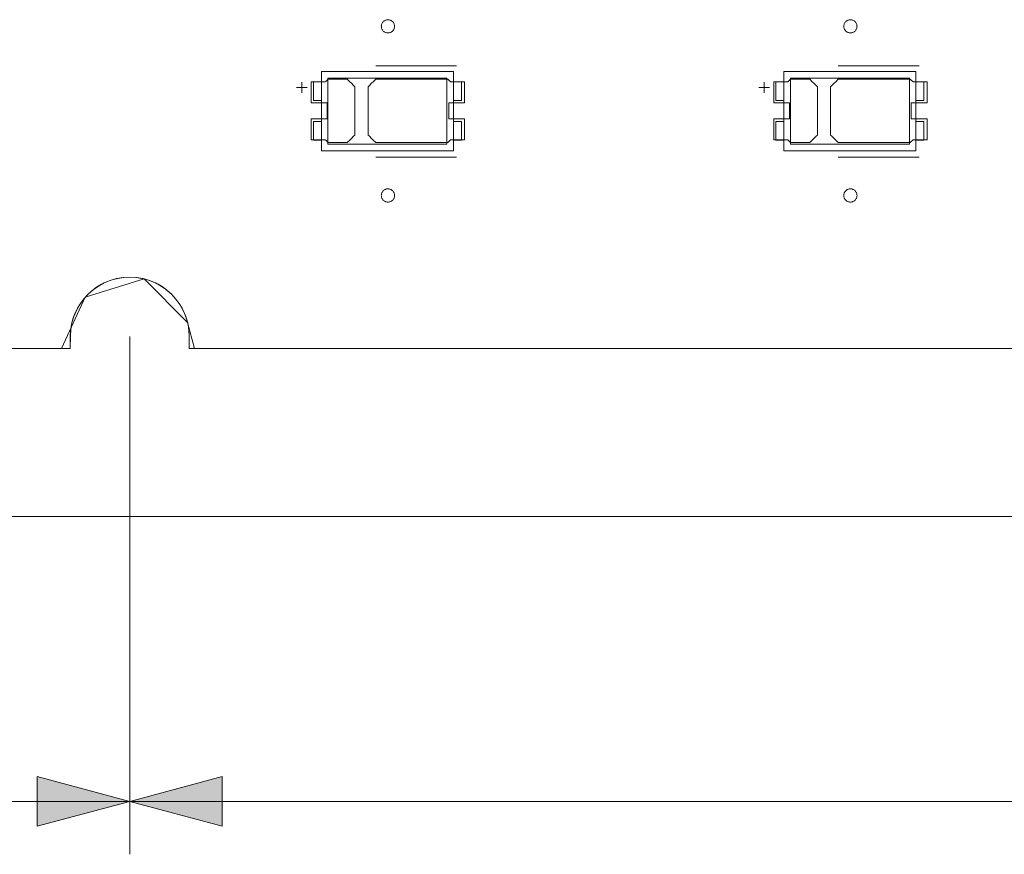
# Model space of a CAD drawing. Header units: inches. Extents: x -35 to 647, y 178 to 608.
# Tile 124 of 234: x 403 to 441, y 532 to 563. Entities that reach past the tile are written whole.
import ezdxf

# ---------------------------------------------------------------- set-up
doc = ezdxf.new("R2010")
doc.units = ezdxf.units.IN
doc.header["$MEASUREMENT"] = 0
doc.layers.add('1', color=7, linetype='Continuous')

# ---------------------------------------------------------------- blocks, each defined once
blk = doc.blocks.new('block 5')
at = {"layer": '1', "color": 8, "lineweight": 18, "true_color": 0x808080}
blk.add_lwpolyline([(-17.905, 544.686), (554.794, 544.686)], dxfattribs=at)
blk = doc.blocks.new('block 362')
at = {"layer": '1', "color": 155, "lineweight": 18, "true_color": 0x4c7299}
blk.add_lwpolyline([(436.926, 558.768), (432.426, 558.768)], dxfattribs=at)
blk = doc.blocks.new('block 363')
at = {"layer": '1', "color": 155, "lineweight": 18, "true_color": 0x4c7299}
blk.add_lwpolyline([(436.926, 561.268), (436.926, 558.768)], dxfattribs=at)
blk = doc.blocks.new('block 364')
at = {"layer": '1', "color": 155, "lineweight": 18, "true_color": 0x4c7299}
blk.add_lwpolyline([(432.426, 561.268), (436.926, 561.268)], dxfattribs=at)
blk = doc.blocks.new('block 365')
at = {"layer": '1', "color": 155, "lineweight": 18, "true_color": 0x4c7299}
blk.add_lwpolyline([(437.176, 558.518), (437.176, 561.518)], dxfattribs=at)
blk = doc.blocks.new('block 366')
at = {"layer": '1', "color": 155, "lineweight": 18, "true_color": 0x4c7299}
blk.add_lwpolyline([(432.176, 561.518), (432.176, 558.518)], dxfattribs=at)
blk = doc.blocks.new('block 367')
at = {"layer": '1', "color": 155, "lineweight": 18, "true_color": 0x4c7299}
blk.add_lwpolyline([(432.176, 558.518), (437.176, 558.518)], dxfattribs=at)
blk = doc.blocks.new('block 368')
at = {"layer": '1', "color": 155, "lineweight": 18, "true_color": 0x4c7299}
blk.add_lwpolyline([(432.426, 558.768), (432.426, 561.268)], dxfattribs=at)
blk = doc.blocks.new('block 369')
at = {"layer": '1', "color": 155, "lineweight": 18, "true_color": 0x4c7299}
blk.add_lwpolyline([(437.176, 561.518), (432.176, 561.518)], dxfattribs=at)
blk = doc.blocks.new('block 370')
at = {"layer": '1', "color": 155, "lineweight": 18, "true_color": 0x4c7299}
blk.add_lwpolyline([(431.876, 560.418), (431.876, 561.118)], dxfattribs=at)
blk = doc.blocks.new('block 371')
at = {"layer": '1', "color": 155, "lineweight": 18, "true_color": 0x4c7299}
blk.add_lwpolyline([(431.876, 561.118), (432.176, 561.118)], dxfattribs=at)
blk = doc.blocks.new('block 372')
at = {"layer": '1', "color": 155, "lineweight": 18, "true_color": 0x4c7299}
blk.add_lwpolyline([(437.176, 559.618), (437.476, 559.618)], dxfattribs=at)
blk = doc.blocks.new('block 373')
at = {"layer": '1', "color": 155, "lineweight": 18, "true_color": 0x4c7299}
blk.add_lwpolyline([(437.476, 560.418), (437.476, 561.118)], dxfattribs=at)
blk = doc.blocks.new('block 374')
at = {"layer": '1', "color": 155, "lineweight": 18, "true_color": 0x4c7299}
blk.add_lwpolyline([(437.176, 560.418), (437.476, 560.418)], dxfattribs=at)
blk = doc.blocks.new('block 375')
at = {"layer": '1', "color": 155, "lineweight": 18, "true_color": 0x4c7299}
blk.add_lwpolyline([(437.476, 561.118), (437.176, 561.118)], dxfattribs=at)
blk = doc.blocks.new('block 376')
at = {"layer": '1', "color": 155, "lineweight": 18, "true_color": 0x4c7299}
blk.add_lwpolyline([(431.876, 558.918), (432.176, 558.918)], dxfattribs=at)
blk = doc.blocks.new('block 377')
at = {"layer": '1', "color": 155, "lineweight": 18, "true_color": 0x4c7299}
blk.add_lwpolyline([(431.876, 559.618), (431.876, 558.918)], dxfattribs=at)
blk = doc.blocks.new('block 378')
at = {"layer": '1', "color": 155, "lineweight": 18, "true_color": 0x4c7299}
blk.add_lwpolyline([(432.176, 560.418), (431.876, 560.418)], dxfattribs=at)
blk = doc.blocks.new('block 379')
at = {"layer": '1', "color": 155, "lineweight": 18, "true_color": 0x4c7299}
blk.add_lwpolyline([(437.476, 558.918), (437.176, 558.918)], dxfattribs=at)
blk = doc.blocks.new('block 380')
at = {"layer": '1', "color": 155, "lineweight": 18, "true_color": 0x4c7299}
blk.add_lwpolyline([(437.476, 559.618), (437.476, 558.918)], dxfattribs=at)
blk = doc.blocks.new('block 543')
at = {"layer": '1', "color": 155, "lineweight": 18, "true_color": 0x4c7299}
blk.add_lwpolyline([(414.676, 560.418), (414.376, 560.418)], dxfattribs=at)
blk = doc.blocks.new('block 564')
at = {"layer": '1', "color": 155, "lineweight": 18, "true_color": 0x4c7299}
blk.add_lwpolyline([(419.426, 558.768), (414.926, 558.768)], dxfattribs=at)
blk = doc.blocks.new('block 565')
at = {"layer": '1', "color": 155, "lineweight": 18, "true_color": 0x4c7299}
blk.add_lwpolyline([(419.426, 561.268), (419.426, 558.768)], dxfattribs=at)
blk = doc.blocks.new('block 566')
at = {"layer": '1', "color": 155, "lineweight": 18, "true_color": 0x4c7299}
blk.add_lwpolyline([(414.926, 561.268), (419.426, 561.268)], dxfattribs=at)
blk = doc.blocks.new('block 567')
at = {"layer": '1', "color": 155, "lineweight": 18, "true_color": 0x4c7299}
blk.add_lwpolyline([(419.676, 558.518), (419.676, 561.518)], dxfattribs=at)
blk = doc.blocks.new('block 568')
at = {"layer": '1', "color": 155, "lineweight": 18, "true_color": 0x4c7299}
blk.add_lwpolyline([(414.676, 561.518), (414.676, 558.518)], dxfattribs=at)
blk = doc.blocks.new('block 569')
at = {"layer": '1', "color": 155, "lineweight": 18, "true_color": 0x4c7299}
blk.add_lwpolyline([(414.676, 558.518), (419.676, 558.518)], dxfattribs=at)
blk = doc.blocks.new('block 570')
at = {"layer": '1', "color": 155, "lineweight": 18, "true_color": 0x4c7299}
blk.add_lwpolyline([(414.926, 558.768), (414.926, 561.268)], dxfattribs=at)
blk = doc.blocks.new('block 571')
at = {"layer": '1', "color": 155, "lineweight": 18, "true_color": 0x4c7299}
blk.add_lwpolyline([(414.676, 559.618), (414.376, 559.618)], dxfattribs=at)
blk = doc.blocks.new('block 572')
at = {"layer": '1', "color": 155, "lineweight": 18, "true_color": 0x4c7299}
blk.add_lwpolyline([(419.976, 560.418), (419.976, 561.118)], dxfattribs=at)
blk = doc.blocks.new('block 573')
at = {"layer": '1', "color": 155, "lineweight": 18, "true_color": 0x4c7299}
blk.add_lwpolyline([(419.676, 560.418), (419.976, 560.418)], dxfattribs=at)
blk = doc.blocks.new('block 574')
at = {"layer": '1', "color": 155, "lineweight": 18, "true_color": 0x4c7299}
blk.add_lwpolyline([(419.976, 561.118), (419.676, 561.118)], dxfattribs=at)
blk = doc.blocks.new('block 575')
at = {"layer": '1', "color": 155, "lineweight": 18, "true_color": 0x4c7299}
blk.add_lwpolyline([(414.376, 560.418), (414.376, 561.118)], dxfattribs=at)
blk = doc.blocks.new('block 576')
at = {"layer": '1', "color": 155, "lineweight": 18, "true_color": 0x4c7299}
blk.add_lwpolyline([(414.376, 561.118), (414.676, 561.118)], dxfattribs=at)
blk = doc.blocks.new('block 577')
at = {"layer": '1', "color": 155, "lineweight": 18, "true_color": 0x4c7299}
blk.add_lwpolyline([(419.676, 559.618), (419.976, 559.618)], dxfattribs=at)
blk = doc.blocks.new('block 578')
at = {"layer": '1', "color": 155, "lineweight": 18, "true_color": 0x4c7299}
blk.add_lwpolyline([(414.376, 558.918), (414.676, 558.918)], dxfattribs=at)
blk = doc.blocks.new('block 579')
at = {"layer": '1', "color": 155, "lineweight": 18, "true_color": 0x4c7299}
blk.add_lwpolyline([(414.376, 559.618), (414.376, 558.918)], dxfattribs=at)
blk = doc.blocks.new('block 580')
at = {"layer": '1', "color": 155, "lineweight": 18, "true_color": 0x4c7299}
blk.add_lwpolyline([(419.676, 561.518), (414.676, 561.518)], dxfattribs=at)
blk = doc.blocks.new('block 581')
at = {"layer": '1', "color": 155, "lineweight": 18, "true_color": 0x4c7299}
blk.add_lwpolyline([(419.976, 558.918), (419.676, 558.918)], dxfattribs=at)
blk = doc.blocks.new('block 582')
at = {"layer": '1', "color": 155, "lineweight": 18, "true_color": 0x4c7299}
blk.add_lwpolyline([(419.976, 559.618), (419.976, 558.918)], dxfattribs=at)
blk = doc.blocks.new('block 799')
at = {"layer": '1', "color": 155, "lineweight": 18, "true_color": 0x4c7299}
blk.add_lwpolyline([(432.176, 559.618), (431.876, 559.618)], dxfattribs=at)
blk = doc.blocks.new('block 1525')
at = {"layer": '1', "color": 18, "lineweight": 13, "true_color": 0x4c0000}
blk.add_lwpolyline([(518.564, 551.036), (409.677, 551.036)], dxfattribs=at)
blk = doc.blocks.new('block 1526')
at = {"layer": '1', "color": 18, "lineweight": 13, "true_color": 0x4c0000}
blk.add_lwpolyline([(405.177, 551.036), (284.952, 551.036)], dxfattribs=at)
blk = doc.blocks.new('block 1527')
at = {"layer": '1', "color": 18, "lineweight": 13, "true_color": 0x4c0000}
blk.add_lwpolyline([(409.677, 551.486), (409.677, 551.036)], dxfattribs=at)
blk = doc.blocks.new('block 1528')
at = {"layer": '1', "color": 18, "lineweight": 13, "true_color": 0x4c0000}
blk.add_lwpolyline([(405.177, 551.036), (405.177, 551.486)], dxfattribs=at)
blk = doc.blocks.new('block 1534')
at = {"layer": '1', "color": 18, "lineweight": 13, "true_color": 0x4c0000}
blk.add_lwpolyline([(437.295, 558.271), (434.235, 558.271)], dxfattribs=at)
blk = doc.blocks.new('block 1542')
at = {"layer": '1', "color": 18, "lineweight": 13, "true_color": 0x4c0000}
blk.add_lwpolyline([(419.795, 558.271), (416.735, 558.271)], dxfattribs=at)
blk = doc.blocks.new('block 1547')
at = {"layer": '1', "color": 18, "lineweight": 13, "true_color": 0x4c0000}
blk.add_lwpolyline([(437.295, 558.271), (434.235, 558.271)], dxfattribs=at)
blk = doc.blocks.new('block 1558')
at = {"layer": '1', "color": 18, "lineweight": 13, "true_color": 0x4c0000}
blk.add_lwpolyline([(409.677, 551.486), (409.677, 551.036)], dxfattribs=at)
blk = doc.blocks.new('block 1560')
at = {"layer": '1', "color": 18, "lineweight": 13, "true_color": 0x4c0000}
blk.add_lwpolyline([(405.177, 551.036), (284.952, 551.036)], dxfattribs=at)
blk = doc.blocks.new('block 1561')
at = {"layer": '1', "color": 18, "lineweight": 13, "true_color": 0x4c0000}
blk.add_lwpolyline([(518.564, 551.036), (409.677, 551.036)], dxfattribs=at)
blk = doc.blocks.new('block 1569')
at = {"layer": '1', "color": 18, "lineweight": 13, "true_color": 0x4c0000}
blk.add_lwpolyline([(419.795, 558.271), (416.735, 558.271)], dxfattribs=at)
blk = doc.blocks.new('block 1570')
at = {"layer": '1', "color": 18, "lineweight": 13, "true_color": 0x4c0000}
blk.add_lwpolyline([(405.177, 551.036), (405.177, 551.486)], dxfattribs=at)
blk = doc.blocks.new('block 1625')
at = {"layer": '1', "color": 18, "lineweight": 13, "true_color": 0x4c0000}
blk.add_lwpolyline([(437.295, 561.725), (434.235, 561.725)], dxfattribs=at)
blk = doc.blocks.new('block 1626')
at = {"layer": '1', "color": 18, "lineweight": 13, "true_color": 0x4c0000}
blk.add_lwpolyline([(431.235, 560.906), (431.635, 560.906)], dxfattribs=at)
blk = doc.blocks.new('block 1627')
at = {"layer": '1', "color": 18, "lineweight": 13, "true_color": 0x4c0000}
blk.add_lwpolyline([(431.434, 560.707), (431.434, 561.107)], dxfattribs=at)
blk = doc.blocks.new('block 1649')
at = {"layer": '1', "color": 18, "lineweight": 13, "true_color": 0x4c0000}
blk.add_lwpolyline([(419.795, 561.725), (416.735, 561.725)], dxfattribs=at)
blk = doc.blocks.new('block 1650')
at = {"layer": '1', "color": 18, "lineweight": 13, "true_color": 0x4c0000}
blk.add_lwpolyline([(413.735, 560.906), (414.135, 560.906)], dxfattribs=at)
blk = doc.blocks.new('block 1651')
at = {"layer": '1', "color": 18, "lineweight": 13, "true_color": 0x4c0000}
blk.add_lwpolyline([(413.934, 560.707), (413.934, 561.107)], dxfattribs=at)
blk = doc.blocks.new('block 1668')
at = {"layer": '1', "color": 18, "lineweight": 13, "true_color": 0x4c0000}
blk.add_lwpolyline([(413.735, 560.906), (414.135, 560.906)], dxfattribs=at)
blk = doc.blocks.new('block 1675')
at = {"layer": '1', "color": 18, "lineweight": 13, "true_color": 0x4c0000}
blk.add_lwpolyline([(413.934, 560.707), (413.934, 561.107)], dxfattribs=at)
blk = doc.blocks.new('block 1676')
at = {"layer": '1', "color": 18, "lineweight": 13, "true_color": 0x4c0000}
blk.add_lwpolyline([(431.434, 560.707), (431.434, 561.107)], dxfattribs=at)
blk = doc.blocks.new('block 1677')
at = {"layer": '1', "color": 18, "lineweight": 13, "true_color": 0x4c0000}
blk.add_lwpolyline([(419.795, 561.725), (416.735, 561.725)], dxfattribs=at)
blk = doc.blocks.new('block 1700')
at = {"layer": '1', "color": 18, "lineweight": 13, "true_color": 0x4c0000}
blk.add_lwpolyline([(437.295, 561.725), (434.235, 561.725)], dxfattribs=at)
blk = doc.blocks.new('block 1711')
at = {"layer": '1', "color": 18, "lineweight": 13, "true_color": 0x4c0000}
blk.add_lwpolyline([(431.235, 560.906), (431.635, 560.906)], dxfattribs=at)
blk = doc.blocks.new('block 5201')
at = {"layer": '1', "color": 18, "lineweight": 13, "true_color": 0x4c0000}
blk.add_open_spline([(409.677, 551.486), (409.677, 552.728), (408.67, 553.736), (407.427, 553.736), (406.185, 553.736), (405.177, 552.728), (405.177, 551.486)], degree=3, knots=[0, 0, 0, 0, 1, 1, 1, 2, 2, 2, 2], dxfattribs=at)
blk = doc.blocks.new('block 5250')
at = {"layer": '1', "color": 18, "lineweight": 13, "true_color": 0x4c0000}
blk.add_open_spline([(409.677, 551.486), (409.677, 552.728), (408.67, 553.736), (407.427, 553.736), (406.185, 553.736), (405.177, 552.728), (405.177, 551.486)], degree=3, knots=[0, 0, 0, 0, 1, 1, 1, 2, 2, 2, 2], dxfattribs=at)
blk = doc.blocks.new('block 5714')
at = {"layer": '1', "color": 155, "lineweight": 18, "true_color": 0x4c7299}
blk.add_lwpolyline([(405.177, 551.036), (284.952, 551.036)], dxfattribs=at)
blk = doc.blocks.new('block 5734')
at = {"layer": '1', "color": 155, "lineweight": 18, "true_color": 0x4c7299}
blk.add_lwpolyline([(518.564, 551.036), (409.677, 551.036)], dxfattribs=at)
blk = doc.blocks.new('block 5735')
at = {"layer": '1', "color": 155, "lineweight": 18, "true_color": 0x4c7299}
blk.add_lwpolyline([(409.677, 551.036), (409.677, 551.514), (409.661, 551.757), (409.618, 552.001), (409.546, 552.243), (409.447, 552.478), (409.321, 552.701), (409.171, 552.908), (409, 553.094), (408.813, 553.258), (408.613, 553.398), (408.402, 553.514), (408.174, 553.608), (407.933, 553.678), (407.683, 553.721), (407.427, 553.736), (407.172, 553.721), (406.922, 553.678), (406.681, 553.608), (406.453, 553.514), (406.242, 553.398), (406.042, 553.258), (405.855, 553.094), (405.684, 552.908), (405.534, 552.701), (405.408, 552.478), (405.309, 552.243), (405.237, 552.001), (405.194, 551.757), (405.178, 551.514), (405.177, 551.036)], dxfattribs=at)
blk = doc.blocks.new('block 5766')
at = {"layer": '1', "color": 18, "lineweight": 13, "true_color": 0x4c0000}
blk.add_lwpolyline([(441.432, 551.036), (422.73, 551.036), (413.379, 551.036), (411.041, 551.036), (409.872, 551.036), (409.613, 552.019), (407.969, 553.669), (405.744, 552.978), (404.839, 551.036), (402.501, 551.036), (397.825, 551.036), (388.474, 551.036), (369.772, 551.036), (294.963, 551.036)], dxfattribs=at)
blk = doc.blocks.new('block 5769')
at = {"layer": '1', "color": 18, "lineweight": 13, "true_color": 0x4c0000}
blk.add_lwpolyline([(441.432, 551.036), (422.73, 551.036), (413.379, 551.036), (411.041, 551.036), (409.872, 551.036), (409.613, 552.019), (407.969, 553.669), (405.744, 552.978), (404.839, 551.036), (402.501, 551.036), (397.825, 551.036), (388.474, 551.036), (369.772, 551.036), (294.963, 551.036)], dxfattribs=at)
blk = doc.blocks.new('block 5782')
at = {"layer": '1', "color": 18, "lineweight": 13, "true_color": 0x4c0000}
blk.add_open_spline([(437.595, 560.325), (437.595, 560.591), (437.595, 560.858), (437.595, 561.125), (437.419, 561.125), (437.242, 561.125), (437.065, 561.125), (437.029, 561.158), (436.994, 561.191), (436.958, 561.225), (436.05, 561.225), (435.143, 561.225), (434.235, 561.225), (434.138, 561.129), (434.042, 561.033), (433.945, 560.937), (433.945, 560.329), (433.945, 559.721), (433.945, 559.112), (434.042, 559.016), (434.138, 558.92), (434.235, 558.825), (435.143, 558.825), (436.05, 558.825), (436.958, 558.825), (436.994, 558.858), (437.029, 558.891), (437.065, 558.925), (437.242, 558.925), (437.419, 558.925), (437.595, 558.925), (437.595, 559.191), (437.595, 559.458), (437.595, 559.725), (437.395, 559.725), (437.195, 559.725), (436.995, 559.725), (436.995, 559.925), (436.995, 560.125), (436.995, 560.325), (437.195, 560.325), (437.395, 560.325), (437.595, 560.325)], degree=3, knots=[0, 0, 0, 0, 1, 1, 1, 2, 2, 2, 3, 3, 3, 4, 4, 4, 5, 5, 5, 6, 6, 6, 7, 7, 7, 8, 8, 8, 9, 9, 9, 10, 10, 10, 11, 11, 11, 12, 12, 12, 13, 13, 13, 14, 14, 14, 14], dxfattribs=at)
blk = doc.blocks.new('block 5783')
at = {"layer": '1', "color": 18, "lineweight": 13, "true_color": 0x4c0000}
blk.add_open_spline([(437.595, 560.325), (437.595, 560.591), (437.595, 560.858), (437.595, 561.125), (437.419, 561.125), (437.242, 561.125), (437.065, 561.125), (437.029, 561.158), (436.994, 561.191), (436.958, 561.225), (436.05, 561.225), (435.143, 561.225), (434.235, 561.225), (434.138, 561.129), (434.042, 561.033), (433.945, 560.937), (433.945, 560.329), (433.945, 559.721), (433.945, 559.112), (434.042, 559.016), (434.138, 558.92), (434.235, 558.825), (435.143, 558.825), (436.05, 558.825), (436.958, 558.825), (436.994, 558.858), (437.029, 558.891), (437.065, 558.925), (437.242, 558.925), (437.419, 558.925), (437.595, 558.925), (437.595, 559.191), (437.595, 559.458), (437.595, 559.725), (437.395, 559.725), (437.195, 559.725), (436.995, 559.725), (436.995, 559.925), (436.995, 560.125), (436.995, 560.325), (437.195, 560.325), (437.395, 560.325), (437.595, 560.325)], degree=3, knots=[0, 0, 0, 0, 1, 1, 1, 2, 2, 2, 3, 3, 3, 4, 4, 4, 5, 5, 5, 6, 6, 6, 7, 7, 7, 8, 8, 8, 9, 9, 9, 10, 10, 10, 11, 11, 11, 12, 12, 12, 13, 13, 13, 14, 14, 14, 14], dxfattribs=at)
blk = doc.blocks.new('block 5784')
at = {"layer": '1', "color": 18, "lineweight": 13, "true_color": 0x4c0000}
blk.add_open_spline([(433.156, 561.225), (433.252, 561.129), (433.349, 561.033), (433.445, 560.937), (433.445, 560.329), (433.445, 559.721), (433.445, 559.112), (433.349, 559.016), (433.252, 558.92), (433.156, 558.825), (432.915, 558.825), (432.674, 558.825), (432.433, 558.825), (432.397, 558.858), (432.361, 558.891), (432.326, 558.925), (432.149, 558.925), (431.972, 558.925), (431.795, 558.925), (431.795, 559.191), (431.795, 559.458), (431.795, 559.725), (431.995, 559.725), (432.195, 559.725), (432.395, 559.725), (432.395, 559.925), (432.395, 560.125), (432.395, 560.325), (432.195, 560.325), (431.995, 560.325), (431.795, 560.325), (431.795, 560.591), (431.795, 560.858), (431.795, 561.125), (431.972, 561.125), (432.149, 561.125), (432.326, 561.125), (432.361, 561.158), (432.397, 561.191), (432.433, 561.225), (432.674, 561.225), (432.915, 561.225), (433.156, 561.225)], degree=3, knots=[0, 0, 0, 0, 1, 1, 1, 2, 2, 2, 3, 3, 3, 4, 4, 4, 5, 5, 5, 6, 6, 6, 7, 7, 7, 8, 8, 8, 9, 9, 9, 10, 10, 10, 11, 11, 11, 12, 12, 12, 13, 13, 13, 14, 14, 14, 14], dxfattribs=at)
blk = doc.blocks.new('block 5785')
at = {"layer": '1', "color": 18, "lineweight": 13, "true_color": 0x4c0000}
blk.add_open_spline([(433.156, 561.225), (433.252, 561.129), (433.349, 561.033), (433.445, 560.937), (433.445, 560.329), (433.445, 559.721), (433.445, 559.112), (433.349, 559.016), (433.252, 558.92), (433.156, 558.825), (432.915, 558.825), (432.674, 558.825), (432.433, 558.825), (432.397, 558.858), (432.361, 558.891), (432.326, 558.925), (432.149, 558.925), (431.972, 558.925), (431.795, 558.925), (431.795, 559.191), (431.795, 559.458), (431.795, 559.725), (431.995, 559.725), (432.195, 559.725), (432.395, 559.725), (432.395, 559.925), (432.395, 560.125), (432.395, 560.325), (432.195, 560.325), (431.995, 560.325), (431.795, 560.325), (431.795, 560.591), (431.795, 560.858), (431.795, 561.125), (431.972, 561.125), (432.149, 561.125), (432.326, 561.125), (432.361, 561.158), (432.397, 561.191), (432.433, 561.225), (432.674, 561.225), (432.915, 561.225), (433.156, 561.225)], degree=3, knots=[0, 0, 0, 0, 1, 1, 1, 2, 2, 2, 3, 3, 3, 4, 4, 4, 5, 5, 5, 6, 6, 6, 7, 7, 7, 8, 8, 8, 9, 9, 9, 10, 10, 10, 11, 11, 11, 12, 12, 12, 13, 13, 13, 14, 14, 14, 14], dxfattribs=at)
blk = doc.blocks.new('block 5846')
at = {"layer": '1', "color": 18, "lineweight": 13, "true_color": 0x4c0000}
blk.add_open_spline([(420.095, 560.325), (420.095, 560.591), (420.095, 560.858), (420.095, 561.125), (419.919, 561.125), (419.742, 561.125), (419.565, 561.125), (419.529, 561.158), (419.494, 561.191), (419.458, 561.225), (418.55, 561.225), (417.643, 561.225), (416.735, 561.225), (416.638, 561.129), (416.542, 561.033), (416.445, 560.937), (416.445, 560.329), (416.445, 559.721), (416.445, 559.112), (416.542, 559.016), (416.638, 558.92), (416.735, 558.825), (417.643, 558.825), (418.55, 558.825), (419.458, 558.825), (419.494, 558.858), (419.529, 558.891), (419.565, 558.925), (419.742, 558.925), (419.919, 558.925), (420.095, 558.925), (420.095, 559.191), (420.095, 559.458), (420.095, 559.725), (419.895, 559.725), (419.695, 559.725), (419.495, 559.725), (419.495, 559.925), (419.495, 560.125), (419.495, 560.325), (419.695, 560.325), (419.895, 560.325), (420.095, 560.325)], degree=3, knots=[0, 0, 0, 0, 1, 1, 1, 2, 2, 2, 3, 3, 3, 4, 4, 4, 5, 5, 5, 6, 6, 6, 7, 7, 7, 8, 8, 8, 9, 9, 9, 10, 10, 10, 11, 11, 11, 12, 12, 12, 13, 13, 13, 14, 14, 14, 14], dxfattribs=at)
blk = doc.blocks.new('block 5847')
at = {"layer": '1', "color": 18, "lineweight": 13, "true_color": 0x4c0000}
blk.add_open_spline([(420.095, 560.325), (420.095, 560.591), (420.095, 560.858), (420.095, 561.125), (419.919, 561.125), (419.742, 561.125), (419.565, 561.125), (419.529, 561.158), (419.494, 561.191), (419.458, 561.225), (418.55, 561.225), (417.643, 561.225), (416.735, 561.225), (416.638, 561.129), (416.542, 561.033), (416.445, 560.937), (416.445, 560.329), (416.445, 559.721), (416.445, 559.112), (416.542, 559.016), (416.638, 558.92), (416.735, 558.825), (417.643, 558.825), (418.55, 558.825), (419.458, 558.825), (419.494, 558.858), (419.529, 558.891), (419.565, 558.925), (419.742, 558.925), (419.919, 558.925), (420.095, 558.925), (420.095, 559.191), (420.095, 559.458), (420.095, 559.725), (419.895, 559.725), (419.695, 559.725), (419.495, 559.725), (419.495, 559.925), (419.495, 560.125), (419.495, 560.325), (419.695, 560.325), (419.895, 560.325), (420.095, 560.325)], degree=3, knots=[0, 0, 0, 0, 1, 1, 1, 2, 2, 2, 3, 3, 3, 4, 4, 4, 5, 5, 5, 6, 6, 6, 7, 7, 7, 8, 8, 8, 9, 9, 9, 10, 10, 10, 11, 11, 11, 12, 12, 12, 13, 13, 13, 14, 14, 14, 14], dxfattribs=at)
blk = doc.blocks.new('block 5848')
at = {"layer": '1', "color": 18, "lineweight": 13, "true_color": 0x4c0000}
blk.add_open_spline([(415.656, 561.225), (415.752, 561.129), (415.849, 561.033), (415.945, 560.937), (415.945, 560.329), (415.945, 559.721), (415.945, 559.112), (415.849, 559.016), (415.752, 558.92), (415.656, 558.825), (415.415, 558.825), (415.174, 558.825), (414.933, 558.825), (414.897, 558.858), (414.861, 558.891), (414.826, 558.925), (414.649, 558.925), (414.472, 558.925), (414.295, 558.925), (414.295, 559.191), (414.295, 559.458), (414.295, 559.725), (414.495, 559.725), (414.695, 559.725), (414.895, 559.725), (414.895, 559.925), (414.895, 560.125), (414.895, 560.325), (414.695, 560.325), (414.495, 560.325), (414.295, 560.325), (414.295, 560.591), (414.295, 560.858), (414.295, 561.125), (414.472, 561.125), (414.649, 561.125), (414.826, 561.125), (414.861, 561.158), (414.897, 561.191), (414.933, 561.225), (415.174, 561.225), (415.415, 561.225), (415.656, 561.225)], degree=3, knots=[0, 0, 0, 0, 1, 1, 1, 2, 2, 2, 3, 3, 3, 4, 4, 4, 5, 5, 5, 6, 6, 6, 7, 7, 7, 8, 8, 8, 9, 9, 9, 10, 10, 10, 11, 11, 11, 12, 12, 12, 13, 13, 13, 14, 14, 14, 14], dxfattribs=at)
blk = doc.blocks.new('block 5849')
at = {"layer": '1', "color": 18, "lineweight": 13, "true_color": 0x4c0000}
blk.add_open_spline([(415.656, 561.225), (415.752, 561.129), (415.849, 561.033), (415.945, 560.937), (415.945, 560.329), (415.945, 559.721), (415.945, 559.112), (415.849, 559.016), (415.752, 558.92), (415.656, 558.825), (415.415, 558.825), (415.174, 558.825), (414.933, 558.825), (414.897, 558.858), (414.861, 558.891), (414.826, 558.925), (414.649, 558.925), (414.472, 558.925), (414.295, 558.925), (414.295, 559.191), (414.295, 559.458), (414.295, 559.725), (414.495, 559.725), (414.695, 559.725), (414.895, 559.725), (414.895, 559.925), (414.895, 560.125), (414.895, 560.325), (414.695, 560.325), (414.495, 560.325), (414.295, 560.325), (414.295, 560.591), (414.295, 560.858), (414.295, 561.125), (414.472, 561.125), (414.649, 561.125), (414.826, 561.125), (414.861, 561.158), (414.897, 561.191), (414.933, 561.225), (415.174, 561.225), (415.415, 561.225), (415.656, 561.225)], degree=3, knots=[0, 0, 0, 0, 1, 1, 1, 2, 2, 2, 3, 3, 3, 4, 4, 4, 5, 5, 5, 6, 6, 6, 7, 7, 7, 8, 8, 8, 9, 9, 9, 10, 10, 10, 11, 11, 11, 12, 12, 12, 13, 13, 13, 14, 14, 14, 14], dxfattribs=at)
blk = doc.blocks.new('block 5902')
at = {"layer": '1', "color": 18, "lineweight": 13, "true_color": 0x4c0000}
blk.add_open_spline([(420.095, 560.325), (420.095, 560.591), (420.095, 560.858), (420.095, 561.125), (419.919, 561.125), (419.742, 561.125), (419.565, 561.125), (419.529, 561.158), (419.494, 561.191), (419.458, 561.225), (418.55, 561.225), (417.643, 561.225), (416.735, 561.225), (416.638, 561.129), (416.542, 561.033), (416.445, 560.937), (416.445, 560.329), (416.445, 559.721), (416.445, 559.112), (416.542, 559.016), (416.638, 558.92), (416.735, 558.825), (417.643, 558.825), (418.55, 558.825), (419.458, 558.825), (419.494, 558.858), (419.529, 558.891), (419.565, 558.925), (419.742, 558.925), (419.919, 558.925), (420.095, 558.925), (420.095, 559.191), (420.095, 559.458), (420.095, 559.725), (419.895, 559.725), (419.695, 559.725), (419.495, 559.725), (419.495, 559.925), (419.495, 560.125), (419.495, 560.325), (419.695, 560.325), (419.895, 560.325), (420.095, 560.325)], degree=3, knots=[0, 0, 0, 0, 1, 1, 1, 2, 2, 2, 3, 3, 3, 4, 4, 4, 5, 5, 5, 6, 6, 6, 7, 7, 7, 8, 8, 8, 9, 9, 9, 10, 10, 10, 11, 11, 11, 12, 12, 12, 13, 13, 13, 14, 14, 14, 14], dxfattribs=at)
blk = doc.blocks.new('block 5904')
at = {"layer": '1', "color": 18, "lineweight": 13, "true_color": 0x4c0000}
blk.add_open_spline([(437.595, 560.325), (437.595, 560.591), (437.595, 560.858), (437.595, 561.125), (437.419, 561.125), (437.242, 561.125), (437.065, 561.125), (437.029, 561.158), (436.994, 561.191), (436.958, 561.225), (436.05, 561.225), (435.143, 561.225), (434.235, 561.225), (434.138, 561.129), (434.042, 561.033), (433.945, 560.937), (433.945, 560.329), (433.945, 559.721), (433.945, 559.112), (434.042, 559.016), (434.138, 558.92), (434.235, 558.825), (435.143, 558.825), (436.05, 558.825), (436.958, 558.825), (436.994, 558.858), (437.029, 558.891), (437.065, 558.925), (437.242, 558.925), (437.419, 558.925), (437.595, 558.925), (437.595, 559.191), (437.595, 559.458), (437.595, 559.725), (437.395, 559.725), (437.195, 559.725), (436.995, 559.725), (436.995, 559.925), (436.995, 560.125), (436.995, 560.325), (437.195, 560.325), (437.395, 560.325), (437.595, 560.325)], degree=3, knots=[0, 0, 0, 0, 1, 1, 1, 2, 2, 2, 3, 3, 3, 4, 4, 4, 5, 5, 5, 6, 6, 6, 7, 7, 7, 8, 8, 8, 9, 9, 9, 10, 10, 10, 11, 11, 11, 12, 12, 12, 13, 13, 13, 14, 14, 14, 14], dxfattribs=at)
blk = doc.blocks.new('block 5905')
at = {"layer": '1', "color": 18, "lineweight": 13, "true_color": 0x4c0000}
blk.add_open_spline([(415.656, 561.225), (415.752, 561.129), (415.849, 561.033), (415.945, 560.937), (415.945, 560.329), (415.945, 559.721), (415.945, 559.112), (415.849, 559.016), (415.752, 558.92), (415.656, 558.825), (415.415, 558.825), (415.174, 558.825), (414.933, 558.825), (414.897, 558.858), (414.861, 558.891), (414.826, 558.925), (414.649, 558.925), (414.472, 558.925), (414.295, 558.925), (414.295, 559.191), (414.295, 559.458), (414.295, 559.725), (414.495, 559.725), (414.695, 559.725), (414.895, 559.725), (414.895, 559.925), (414.895, 560.125), (414.895, 560.325), (414.695, 560.325), (414.495, 560.325), (414.295, 560.325), (414.295, 560.591), (414.295, 560.858), (414.295, 561.125), (414.472, 561.125), (414.649, 561.125), (414.826, 561.125), (414.861, 561.158), (414.897, 561.191), (414.933, 561.225), (415.174, 561.225), (415.415, 561.225), (415.656, 561.225)], degree=3, knots=[0, 0, 0, 0, 1, 1, 1, 2, 2, 2, 3, 3, 3, 4, 4, 4, 5, 5, 5, 6, 6, 6, 7, 7, 7, 8, 8, 8, 9, 9, 9, 10, 10, 10, 11, 11, 11, 12, 12, 12, 13, 13, 13, 14, 14, 14, 14], dxfattribs=at)
blk = doc.blocks.new('block 5910')
at = {"layer": '1', "color": 18, "lineweight": 13, "true_color": 0x4c0000}
blk.add_open_spline([(420.095, 560.325), (420.095, 560.591), (420.095, 560.858), (420.095, 561.125), (419.919, 561.125), (419.742, 561.125), (419.565, 561.125), (419.529, 561.158), (419.494, 561.191), (419.458, 561.225), (418.55, 561.225), (417.643, 561.225), (416.735, 561.225), (416.638, 561.129), (416.542, 561.033), (416.445, 560.937), (416.445, 560.329), (416.445, 559.721), (416.445, 559.112), (416.542, 559.016), (416.638, 558.92), (416.735, 558.825), (417.643, 558.825), (418.55, 558.825), (419.458, 558.825), (419.494, 558.858), (419.529, 558.891), (419.565, 558.925), (419.742, 558.925), (419.919, 558.925), (420.095, 558.925), (420.095, 559.191), (420.095, 559.458), (420.095, 559.725), (419.895, 559.725), (419.695, 559.725), (419.495, 559.725), (419.495, 559.925), (419.495, 560.125), (419.495, 560.325), (419.695, 560.325), (419.895, 560.325), (420.095, 560.325)], degree=3, knots=[0, 0, 0, 0, 1, 1, 1, 2, 2, 2, 3, 3, 3, 4, 4, 4, 5, 5, 5, 6, 6, 6, 7, 7, 7, 8, 8, 8, 9, 9, 9, 10, 10, 10, 11, 11, 11, 12, 12, 12, 13, 13, 13, 14, 14, 14, 14], dxfattribs=at)
blk = doc.blocks.new('block 5927')
at = {"layer": '1', "color": 18, "lineweight": 13, "true_color": 0x4c0000}
blk.add_open_spline([(433.156, 561.225), (433.252, 561.129), (433.349, 561.033), (433.445, 560.937), (433.445, 560.329), (433.445, 559.721), (433.445, 559.112), (433.349, 559.016), (433.252, 558.92), (433.156, 558.825), (432.915, 558.825), (432.674, 558.825), (432.433, 558.825), (432.397, 558.858), (432.361, 558.891), (432.326, 558.925), (432.149, 558.925), (431.972, 558.925), (431.795, 558.925), (431.795, 559.191), (431.795, 559.458), (431.795, 559.725), (431.995, 559.725), (432.195, 559.725), (432.395, 559.725), (432.395, 559.925), (432.395, 560.125), (432.395, 560.325), (432.195, 560.325), (431.995, 560.325), (431.795, 560.325), (431.795, 560.591), (431.795, 560.858), (431.795, 561.125), (431.972, 561.125), (432.149, 561.125), (432.326, 561.125), (432.361, 561.158), (432.397, 561.191), (432.433, 561.225), (432.674, 561.225), (432.915, 561.225), (433.156, 561.225)], degree=3, knots=[0, 0, 0, 0, 1, 1, 1, 2, 2, 2, 3, 3, 3, 4, 4, 4, 5, 5, 5, 6, 6, 6, 7, 7, 7, 8, 8, 8, 9, 9, 9, 10, 10, 10, 11, 11, 11, 12, 12, 12, 13, 13, 13, 14, 14, 14, 14], dxfattribs=at)
blk = doc.blocks.new('block 5942')
at = {"layer": '1', "color": 18, "lineweight": 13, "true_color": 0x4c0000}
blk.add_open_spline([(437.595, 560.325), (437.595, 560.591), (437.595, 560.858), (437.595, 561.125), (437.419, 561.125), (437.242, 561.125), (437.065, 561.125), (437.029, 561.158), (436.994, 561.191), (436.958, 561.225), (436.05, 561.225), (435.143, 561.225), (434.235, 561.225), (434.138, 561.129), (434.042, 561.033), (433.945, 560.937), (433.945, 560.329), (433.945, 559.721), (433.945, 559.112), (434.042, 559.016), (434.138, 558.92), (434.235, 558.825), (435.143, 558.825), (436.05, 558.825), (436.958, 558.825), (436.994, 558.858), (437.029, 558.891), (437.065, 558.925), (437.242, 558.925), (437.419, 558.925), (437.595, 558.925), (437.595, 559.191), (437.595, 559.458), (437.595, 559.725), (437.395, 559.725), (437.195, 559.725), (436.995, 559.725), (436.995, 559.925), (436.995, 560.125), (436.995, 560.325), (437.195, 560.325), (437.395, 560.325), (437.595, 560.325)], degree=3, knots=[0, 0, 0, 0, 1, 1, 1, 2, 2, 2, 3, 3, 3, 4, 4, 4, 5, 5, 5, 6, 6, 6, 7, 7, 7, 8, 8, 8, 9, 9, 9, 10, 10, 10, 11, 11, 11, 12, 12, 12, 13, 13, 13, 14, 14, 14, 14], dxfattribs=at)
blk = doc.blocks.new('block 6009')
at = {"layer": '1', "color": 18, "lineweight": 13, "true_color": 0x4c0000}
blk.add_open_spline([(433.156, 561.225), (433.252, 561.129), (433.349, 561.033), (433.445, 560.937), (433.445, 560.329), (433.445, 559.721), (433.445, 559.112), (433.349, 559.016), (433.252, 558.92), (433.156, 558.825), (432.915, 558.825), (432.674, 558.825), (432.433, 558.825), (432.397, 558.858), (432.361, 558.891), (432.326, 558.925), (432.149, 558.925), (431.972, 558.925), (431.795, 558.925), (431.795, 559.191), (431.795, 559.458), (431.795, 559.725), (431.995, 559.725), (432.195, 559.725), (432.395, 559.725), (432.395, 559.925), (432.395, 560.125), (432.395, 560.325), (432.195, 560.325), (431.995, 560.325), (431.795, 560.325), (431.795, 560.591), (431.795, 560.858), (431.795, 561.125), (431.972, 561.125), (432.149, 561.125), (432.326, 561.125), (432.361, 561.158), (432.397, 561.191), (432.433, 561.225), (432.674, 561.225), (432.915, 561.225), (433.156, 561.225)], degree=3, knots=[0, 0, 0, 0, 1, 1, 1, 2, 2, 2, 3, 3, 3, 4, 4, 4, 5, 5, 5, 6, 6, 6, 7, 7, 7, 8, 8, 8, 9, 9, 9, 10, 10, 10, 11, 11, 11, 12, 12, 12, 13, 13, 13, 14, 14, 14, 14], dxfattribs=at)
blk = doc.blocks.new('block 6010')
at = {"layer": '1', "color": 18, "lineweight": 13, "true_color": 0x4c0000}
blk.add_open_spline([(415.656, 561.225), (415.752, 561.129), (415.849, 561.033), (415.945, 560.937), (415.945, 560.329), (415.945, 559.721), (415.945, 559.112), (415.849, 559.016), (415.752, 558.92), (415.656, 558.825), (415.415, 558.825), (415.174, 558.825), (414.933, 558.825), (414.897, 558.858), (414.861, 558.891), (414.826, 558.925), (414.649, 558.925), (414.472, 558.925), (414.295, 558.925), (414.295, 559.191), (414.295, 559.458), (414.295, 559.725), (414.495, 559.725), (414.695, 559.725), (414.895, 559.725), (414.895, 559.925), (414.895, 560.125), (414.895, 560.325), (414.695, 560.325), (414.495, 560.325), (414.295, 560.325), (414.295, 560.591), (414.295, 560.858), (414.295, 561.125), (414.472, 561.125), (414.649, 561.125), (414.826, 561.125), (414.861, 561.158), (414.897, 561.191), (414.933, 561.225), (415.174, 561.225), (415.415, 561.225), (415.656, 561.225)], degree=3, knots=[0, 0, 0, 0, 1, 1, 1, 2, 2, 2, 3, 3, 3, 4, 4, 4, 5, 5, 5, 6, 6, 6, 7, 7, 7, 8, 8, 8, 9, 9, 9, 10, 10, 10, 11, 11, 11, 12, 12, 12, 13, 13, 13, 14, 14, 14, 14], dxfattribs=at)
blk = doc.blocks.new('block 6059')
at = {"layer": '1', "color": 18, "lineweight": 13, "true_color": 0x4c0000}
blk.add_lwpolyline([(434.445, 556.825), (434.446, 556.848), (434.45, 556.872), (434.456, 556.896), (434.464, 556.92), (434.475, 556.942), (434.488, 556.964), (434.503, 556.984), (434.519, 557.002), (434.538, 557.019), (434.557, 557.033), (434.577, 557.045), (434.599, 557.055), (434.622, 557.063), (434.646, 557.07), (434.67, 557.073), (434.695, 557.075), (434.72, 557.073), (434.745, 557.07), (434.769, 557.063), (434.792, 557.055), (434.814, 557.045), (434.834, 557.033), (434.853, 557.019), (434.871, 557.002), (434.888, 556.984), (434.903, 556.964), (434.916, 556.942), (434.927, 556.92), (434.935, 556.896), (434.941, 556.872), (434.944, 556.848), (434.945, 556.825), (434.944, 556.801), (434.941, 556.777), (434.935, 556.753), (434.927, 556.729), (434.916, 556.707), (434.903, 556.685), (434.888, 556.665), (434.871, 556.647), (434.853, 556.63), (434.834, 556.616), (434.814, 556.604), (434.792, 556.594), (434.769, 556.586), (434.745, 556.579), (434.72, 556.576), (434.695, 556.574), (434.67, 556.576), (434.646, 556.579), (434.622, 556.586), (434.599, 556.594), (434.577, 556.604), (434.557, 556.616), (434.538, 556.63), (434.519, 556.647), (434.503, 556.665), (434.488, 556.685), (434.475, 556.707), (434.464, 556.729), (434.456, 556.753), (434.45, 556.777), (434.446, 556.801), (434.445, 556.825)], dxfattribs=at)
blk = doc.blocks.new('block 6067')
at = {"layer": '1', "color": 18, "lineweight": 13, "true_color": 0x4c0000}
blk.add_lwpolyline([(416.945, 556.825), (416.946, 556.848), (416.95, 556.872), (416.956, 556.896), (416.964, 556.92), (416.975, 556.942), (416.988, 556.964), (417.003, 556.984), (417.019, 557.002), (417.038, 557.019), (417.057, 557.033), (417.077, 557.045), (417.099, 557.055), (417.122, 557.063), (417.146, 557.07), (417.17, 557.073), (417.195, 557.075), (417.22, 557.073), (417.245, 557.07), (417.269, 557.063), (417.292, 557.055), (417.314, 557.045), (417.334, 557.033), (417.353, 557.019), (417.371, 557.002), (417.388, 556.984), (417.403, 556.964), (417.416, 556.942), (417.427, 556.92), (417.435, 556.896), (417.441, 556.872), (417.444, 556.848), (417.445, 556.825), (417.444, 556.801), (417.441, 556.777), (417.435, 556.753), (417.427, 556.729), (417.416, 556.707), (417.403, 556.685), (417.388, 556.665), (417.371, 556.647), (417.353, 556.63), (417.334, 556.616), (417.314, 556.604), (417.292, 556.594), (417.269, 556.586), (417.245, 556.579), (417.22, 556.576), (417.195, 556.574), (417.17, 556.576), (417.146, 556.579), (417.122, 556.586), (417.099, 556.594), (417.077, 556.604), (417.057, 556.616), (417.038, 556.63), (417.019, 556.647), (417.003, 556.665), (416.988, 556.685), (416.975, 556.707), (416.964, 556.729), (416.956, 556.753), (416.95, 556.777), (416.946, 556.801), (416.945, 556.825)], dxfattribs=at)
blk = doc.blocks.new('block 6088')
at = {"layer": '1', "color": 18, "lineweight": 13, "true_color": 0x4c0000}
blk.add_lwpolyline([(434.445, 556.825), (434.446, 556.848), (434.45, 556.872), (434.456, 556.896), (434.464, 556.92), (434.475, 556.942), (434.488, 556.964), (434.503, 556.984), (434.519, 557.002), (434.538, 557.019), (434.557, 557.033), (434.577, 557.045), (434.599, 557.055), (434.622, 557.063), (434.646, 557.07), (434.67, 557.073), (434.695, 557.075), (434.72, 557.073), (434.745, 557.07), (434.769, 557.063), (434.792, 557.055), (434.814, 557.045), (434.834, 557.033), (434.853, 557.019), (434.871, 557.002), (434.888, 556.984), (434.903, 556.964), (434.916, 556.942), (434.927, 556.92), (434.935, 556.896), (434.941, 556.872), (434.944, 556.848), (434.945, 556.825), (434.944, 556.801), (434.941, 556.777), (434.935, 556.753), (434.927, 556.729), (434.916, 556.707), (434.903, 556.685), (434.888, 556.665), (434.871, 556.647), (434.853, 556.63), (434.834, 556.616), (434.814, 556.604), (434.792, 556.594), (434.769, 556.586), (434.745, 556.579), (434.72, 556.576), (434.695, 556.574), (434.67, 556.576), (434.646, 556.579), (434.622, 556.586), (434.599, 556.594), (434.577, 556.604), (434.557, 556.616), (434.538, 556.63), (434.519, 556.647), (434.503, 556.665), (434.488, 556.685), (434.475, 556.707), (434.464, 556.729), (434.456, 556.753), (434.45, 556.777), (434.446, 556.801), (434.445, 556.825)], dxfattribs=at)
blk = doc.blocks.new('block 6113')
at = {"layer": '1', "color": 18, "lineweight": 13, "true_color": 0x4c0000}
blk.add_lwpolyline([(416.945, 556.825), (416.946, 556.848), (416.95, 556.872), (416.956, 556.896), (416.964, 556.92), (416.975, 556.942), (416.988, 556.964), (417.003, 556.984), (417.019, 557.002), (417.038, 557.019), (417.057, 557.033), (417.077, 557.045), (417.099, 557.055), (417.122, 557.063), (417.146, 557.07), (417.17, 557.073), (417.195, 557.075), (417.22, 557.073), (417.245, 557.07), (417.269, 557.063), (417.292, 557.055), (417.314, 557.045), (417.334, 557.033), (417.353, 557.019), (417.371, 557.002), (417.388, 556.984), (417.403, 556.964), (417.416, 556.942), (417.427, 556.92), (417.435, 556.896), (417.441, 556.872), (417.444, 556.848), (417.445, 556.825), (417.444, 556.801), (417.441, 556.777), (417.435, 556.753), (417.427, 556.729), (417.416, 556.707), (417.403, 556.685), (417.388, 556.665), (417.371, 556.647), (417.353, 556.63), (417.334, 556.616), (417.314, 556.604), (417.292, 556.594), (417.269, 556.586), (417.245, 556.579), (417.22, 556.576), (417.195, 556.574), (417.17, 556.576), (417.146, 556.579), (417.122, 556.586), (417.099, 556.594), (417.077, 556.604), (417.057, 556.616), (417.038, 556.63), (417.019, 556.647), (417.003, 556.665), (416.988, 556.685), (416.975, 556.707), (416.964, 556.729), (416.956, 556.753), (416.95, 556.777), (416.946, 556.801), (416.945, 556.825)], dxfattribs=at)
blk = doc.blocks.new('block 6244')
at = {"layer": '1', "color": 18, "lineweight": 13, "true_color": 0x4c0000}
blk.add_lwpolyline([(434.445, 563.225), (434.446, 563.248), (434.45, 563.272), (434.456, 563.296), (434.464, 563.32), (434.475, 563.342), (434.488, 563.364), (434.503, 563.384), (434.519, 563.402), (434.538, 563.419), (434.557, 563.433), (434.577, 563.445), (434.599, 563.455), (434.622, 563.463), (434.646, 563.47), (434.67, 563.473), (434.695, 563.475), (434.72, 563.473), (434.745, 563.47), (434.769, 563.463), (434.792, 563.455), (434.814, 563.445), (434.834, 563.433), (434.853, 563.419), (434.871, 563.402), (434.888, 563.384), (434.903, 563.364), (434.916, 563.342), (434.927, 563.32), (434.935, 563.296), (434.941, 563.272), (434.944, 563.248), (434.945, 563.225), (434.944, 563.201), (434.941, 563.177), (434.935, 563.153), (434.927, 563.129), (434.916, 563.107), (434.903, 563.085), (434.888, 563.065), (434.871, 563.047), (434.853, 563.03), (434.834, 563.016), (434.814, 563.004), (434.792, 562.994), (434.769, 562.986), (434.745, 562.979), (434.72, 562.976), (434.695, 562.974), (434.67, 562.976), (434.646, 562.979), (434.622, 562.986), (434.599, 562.994), (434.577, 563.004), (434.557, 563.016), (434.538, 563.03), (434.519, 563.047), (434.503, 563.065), (434.488, 563.085), (434.475, 563.107), (434.464, 563.129), (434.456, 563.153), (434.45, 563.177), (434.446, 563.201), (434.445, 563.225)], dxfattribs=at)
blk = doc.blocks.new('block 6252')
at = {"layer": '1', "color": 18, "lineweight": 13, "true_color": 0x4c0000}
blk.add_lwpolyline([(416.945, 563.225), (416.946, 563.248), (416.95, 563.272), (416.956, 563.296), (416.964, 563.32), (416.975, 563.342), (416.988, 563.364), (417.003, 563.384), (417.019, 563.402), (417.038, 563.419), (417.057, 563.433), (417.077, 563.445), (417.099, 563.455), (417.122, 563.463), (417.146, 563.47), (417.17, 563.473), (417.195, 563.475), (417.22, 563.473), (417.245, 563.47), (417.269, 563.463), (417.292, 563.455), (417.314, 563.445), (417.334, 563.433), (417.353, 563.419), (417.371, 563.402), (417.388, 563.384), (417.403, 563.364), (417.416, 563.342), (417.427, 563.32), (417.435, 563.296), (417.441, 563.272), (417.444, 563.248), (417.445, 563.225), (417.444, 563.201), (417.441, 563.177), (417.435, 563.153), (417.427, 563.129), (417.416, 563.107), (417.403, 563.085), (417.388, 563.065), (417.371, 563.047), (417.353, 563.03), (417.334, 563.016), (417.314, 563.004), (417.292, 562.994), (417.269, 562.986), (417.245, 562.979), (417.22, 562.976), (417.195, 562.974), (417.17, 562.976), (417.146, 562.979), (417.122, 562.986), (417.099, 562.994), (417.077, 563.004), (417.057, 563.016), (417.038, 563.03), (417.019, 563.047), (417.003, 563.065), (416.988, 563.085), (416.975, 563.107), (416.964, 563.129), (416.956, 563.153), (416.95, 563.177), (416.946, 563.201), (416.945, 563.225)], dxfattribs=at)
blk = doc.blocks.new('block 6270')
at = {"layer": '1', "color": 18, "lineweight": 13, "true_color": 0x4c0000}
blk.add_lwpolyline([(416.945, 563.225), (416.946, 563.248), (416.95, 563.272), (416.956, 563.296), (416.964, 563.32), (416.975, 563.342), (416.988, 563.364), (417.003, 563.384), (417.019, 563.402), (417.038, 563.419), (417.057, 563.433), (417.077, 563.445), (417.099, 563.455), (417.122, 563.463), (417.146, 563.47), (417.17, 563.473), (417.195, 563.475), (417.22, 563.473), (417.245, 563.47), (417.269, 563.463), (417.292, 563.455), (417.314, 563.445), (417.334, 563.433), (417.353, 563.419), (417.371, 563.402), (417.388, 563.384), (417.403, 563.364), (417.416, 563.342), (417.427, 563.32), (417.435, 563.296), (417.441, 563.272), (417.444, 563.248), (417.445, 563.225), (417.444, 563.201), (417.441, 563.177), (417.435, 563.153), (417.427, 563.129), (417.416, 563.107), (417.403, 563.085), (417.388, 563.065), (417.371, 563.047), (417.353, 563.03), (417.334, 563.016), (417.314, 563.004), (417.292, 562.994), (417.269, 562.986), (417.245, 562.979), (417.22, 562.976), (417.195, 562.974), (417.17, 562.976), (417.146, 562.979), (417.122, 562.986), (417.099, 562.994), (417.077, 563.004), (417.057, 563.016), (417.038, 563.03), (417.019, 563.047), (417.003, 563.065), (416.988, 563.085), (416.975, 563.107), (416.964, 563.129), (416.956, 563.153), (416.95, 563.177), (416.946, 563.201), (416.945, 563.225)], dxfattribs=at)
blk = doc.blocks.new('block 6276')
at = {"layer": '1', "color": 18, "lineweight": 13, "true_color": 0x4c0000}
blk.add_lwpolyline([(434.445, 563.225), (434.446, 563.248), (434.45, 563.272), (434.456, 563.296), (434.464, 563.32), (434.475, 563.342), (434.488, 563.364), (434.503, 563.384), (434.519, 563.402), (434.538, 563.419), (434.557, 563.433), (434.577, 563.445), (434.599, 563.455), (434.622, 563.463), (434.646, 563.47), (434.67, 563.473), (434.695, 563.475), (434.72, 563.473), (434.745, 563.47), (434.769, 563.463), (434.792, 563.455), (434.814, 563.445), (434.834, 563.433), (434.853, 563.419), (434.871, 563.402), (434.888, 563.384), (434.903, 563.364), (434.916, 563.342), (434.927, 563.32), (434.935, 563.296), (434.941, 563.272), (434.944, 563.248), (434.945, 563.225), (434.944, 563.201), (434.941, 563.177), (434.935, 563.153), (434.927, 563.129), (434.916, 563.107), (434.903, 563.085), (434.888, 563.065), (434.871, 563.047), (434.853, 563.03), (434.834, 563.016), (434.814, 563.004), (434.792, 562.994), (434.769, 562.986), (434.745, 562.979), (434.72, 562.976), (434.695, 562.974), (434.67, 562.976), (434.646, 562.979), (434.622, 562.986), (434.599, 562.994), (434.577, 563.004), (434.557, 563.016), (434.538, 563.03), (434.519, 563.047), (434.503, 563.065), (434.488, 563.085), (434.475, 563.107), (434.464, 563.129), (434.456, 563.153), (434.45, 563.177), (434.446, 563.201), (434.445, 563.225)], dxfattribs=at)
blk = doc.blocks.new('block 8180')
at = {"layer": '1', "color": 35, "lineweight": 13, "true_color": 0x99724c}
blk.add_lwpolyline([(407.427, 551.486), (407.427, 531.902)], dxfattribs=at)
blk = doc.blocks.new('block 8182')
at = {"layer": '1', "color": 35, "lineweight": 13, "true_color": 0x99724c}
blk.add_lwpolyline([(407.427, 533.902), (520.814, 533.902)], dxfattribs=at)
blk = doc.blocks.new('block 8183')
at = {"layer": '1', "lineweight": 0}
blk.add_lwpolyline([(410.927, 534.84), (410.927, 532.964), (407.427, 533.902), (410.927, 534.84)], dxfattribs=at)
blk = doc.blocks.new('block 8184')
at = {"layer": '1', "true_color": 0x99724c}
h = blk.add_hatch(color=35, dxfattribs=at)
h.dxf.hatch_style = 2
h.paths.add_polyline_path([(410.927, 534.84), (410.927, 532.964), (407.427, 533.902)])
at = {"layer": '1', "lineweight": 0}
blk.add_lwpolyline([(410.927, 534.84), (410.927, 532.964), (407.427, 533.902), (410.927, 534.84), (410.927, 534.84)], dxfattribs=at)
blk = doc.blocks.new('block 8189')
at = {"layer": '1', "color": 35, "lineweight": 13, "true_color": 0x99724c}
blk.add_lwpolyline([(407.427, 551.486), (407.427, 531.902)], dxfattribs=at)
blk = doc.blocks.new('block 8190')
at = {"layer": '1', "color": 35, "lineweight": 13, "true_color": 0x99724c}
blk.add_lwpolyline([(282.702, 533.902), (407.427, 533.902)], dxfattribs=at)
blk = doc.blocks.new('block 8193')
at = {"layer": '1', "lineweight": 0}
blk.add_lwpolyline([(403.927, 532.964), (403.927, 534.84), (407.427, 533.902), (403.927, 532.964)], dxfattribs=at)
blk = doc.blocks.new('block 8194')
at = {"layer": '1', "true_color": 0x99724c}
h = blk.add_hatch(color=35, dxfattribs=at)
h.dxf.hatch_style = 2
h.paths.add_polyline_path([(403.927, 532.964), (403.927, 534.84), (407.427, 533.902)])
at = {"layer": '1', "lineweight": 0}
blk.add_lwpolyline([(403.927, 532.964), (403.927, 534.84), (407.427, 533.902), (403.927, 532.964), (403.927, 532.964)], dxfattribs=at)

msp = doc.modelspace()

# ---------------------------------------------------------------- block references
at = {"layer": '1'}
for name in ['block 5766', 'block 5769', 'block 6252', 'block 6270', 'block 6244', 'block 6276', 'block 568', 'block 580', 'block 1649', 'block 1677', 'block 567', 'block 366', 'block 369', 'block 1625', 'block 1700', 'block 365', 'block 1651', 'block 1675', 'block 5848', 'block 5849', 'block 5905', 'block 6010', 'block 575', 'block 576', 'block 566', 'block 570', 'block 5846', 'block 5847', 'block 5902', 'block 5910', 'block 565', 'block 574', 'block 572', 'block 1627', 'block 1676', 'block 5784', 'block 5785', 'block 5927', 'block 6009', 'block 370', 'block 371', 'block 364', 'block 368', 'block 5782', 'block 5783', 'block 5904', 'block 5942', 'block 363', 'block 375', 'block 373', 'block 1650', 'block 1668', 'block 1626', 'block 1711', 'block 543', 'block 573', 'block 378', 'block 374', 'block 571', 'block 579', 'block 577', 'block 582', 'block 377', 'block 799', 'block 372', 'block 380', 'block 578', 'block 581', 'block 376', 'block 379', 'block 569', 'block 564', 'block 367', 'block 362', 'block 1542', 'block 1569', 'block 1534', 'block 1547', 'block 6067', 'block 6113', 'block 6059', 'block 6088', 'block 5201', 'block 5250', 'block 5735', 'block 1528', 'block 1570', 'block 8180', 'block 8189', 'block 1527', 'block 1558', 'block 1526', 'block 1560', 'block 5714', 'block 1525', 'block 1561', 'block 5734', 'block 5', 'block 8193', 'block 8194', 'block 8183', 'block 8184', 'block 8190', 'block 8182']:
    msp.add_blockref(name, (0, 0), dxfattribs=at)

doc.saveas('drawing.dxf')
